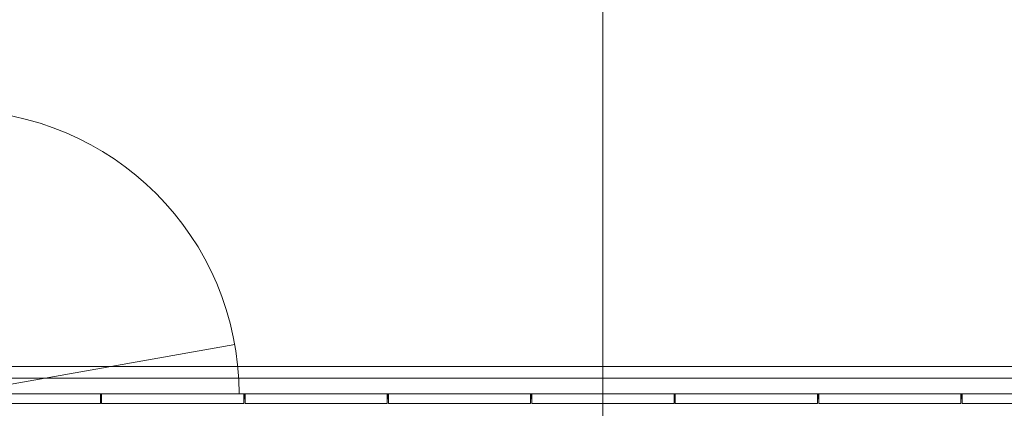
# Model space of a CAD drawing. Header units: millimetres. Extents: x 405189 to 603908, y 766722 to 946183.
# Tile 37 of 40: x 589383 to 593502, y 806903 to 808528. Entities that reach past the tile are written whole.
import ezdxf

# ---------------------------------------------------------------- set-up
doc = ezdxf.new("R2010")
doc.units = ezdxf.units.MM
for name, color, linetype, lineweight in [('A2312', 1, 'Continuous', 5), ('A281-1', 1, 'Continuous', 5), ('A822', 1, 'Continuous', 5)]:
    doc.layers.add(name, color=color, linetype=linetype, lineweight=lineweight)

# ---------------------------------------------------------------- blocks, each defined once
blk = doc.blocks.new('Railing - Railing-11071590-br003-h01-a-200-1-0001')
at = {"layer": 'A281-1'}
for p, q in [((782577.6, -588697.1), (774163.6, -588697.1)), ((774163.6, -588747.1), (782577.6, -588747.1))]:
    blk.add_line(p, q, dxfattribs=at)
blk = doc.blocks.new('A246-T04 - Trespileelement på hengsler 1 - A246-T04 - Trespileelement på hengsler 1-45100898-br003-h01-a-200-1-0001')
at = {"layer": 'A2312'}
for p, q in [((592.5, 0), (1759.3, 206.6)), ((592.5, 0), (-592.5, 0)), ((592.5, -40), (592.5, 0)), ((-592.5, 0), (-592.5, -40)), ((-592.5, -40), (592.5, -40))]:
    blk.add_line(p, q, dxfattribs=at)
blk.add_arc((592.5, 0), 1185, 0, 180, dxfattribs=at)
blk = doc.blocks.new('System Panel - A246-T01 - Trespiler-45100897-br003-h01-a-200-1-0001')
at = {"layer": 'A2312'}
for p, q in [((297.5, 0), (-297.5, 0)), ((-297.5, 0), (-297.5, -40)), ((297.5, -40), (297.5, 0)), ((-297.5, -40), (297.5, -40))]:
    blk.add_line(p, q, dxfattribs=at)
blk = doc.blocks.new('Rectangular Mullion - A246 - Fuge 5mm L09-41681129-br003-h01-a-200-1-0001')
at = {"layer": 'A2312'}
blk.add_hatch(color=256, dxfattribs=at).paths.add_polyline_path([(2.5, 20), (2.5, 0), (-2.5, 0), (-2.5, 20)])
for p, q in [((-2.5, 20), (2.5, 20)), ((-2.5, 0), (-2.5, 20)), ((2.5, 20), (2.5, 0)), ((2.5, 0), (-2.5, 0))]:
    blk.add_line(p, q, dxfattribs=at)

msp = doc.modelspace()

# ---------------------------------------------------------------- linework, layer by layer
at = {"layer": 'A822'}
msp.add_line((591822.8, 816676.9), (591822.8, 786023.1), dxfattribs=at)

# ---------------------------------------------------------------- block references
at = {"layer": 'A2312'}
for name, p in [('A246-T04 - Trespileelement på hengsler 1 - A246-T04 - Trespileelement på hengsler 1-45100898-br003-h01-a-200-1-0001', (588522.8, 806963)), ('System Panel - A246-T01 - Trespiler-45100897-br003-h01-a-200-1-0001', (589422.8, 806963)), ('System Panel - A246-T01 - Trespiler-45100897-br003-h01-a-200-1-0001', (590022.8, 806963)), ('System Panel - A246-T01 - Trespiler-45100897-br003-h01-a-200-1-0001', (590622.8, 806963)), ('System Panel - A246-T01 - Trespiler-45100897-br003-h01-a-200-1-0001', (591222.8, 806963)), ('System Panel - A246-T01 - Trespiler-45100897-br003-h01-a-200-1-0001', (591822.8, 806963)), ('System Panel - A246-T01 - Trespiler-45100897-br003-h01-a-200-1-0001', (592422.8, 806963)), ('System Panel - A246-T01 - Trespiler-45100897-br003-h01-a-200-1-0001', (593022.8, 806963)), ('System Panel - A246-T01 - Trespiler-45100897-br003-h01-a-200-1-0001', (593622.8, 806963))]:
    msp.add_blockref(name, p, dxfattribs=at)
at = {"layer": 'A2312', "extrusion": (0, 0, -1), "rotation": 179.9999999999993}
for p in [(-589722.8, 806963), (-590322.8, 806963), (-590922.8, 806963), (-591522.8, 806963), (-592122.8, 806963), (-592722.8, 806963), (-593322.8, 806963)]:
    msp.add_blockref('Rectangular Mullion - A246 - Fuge 5mm L09-41681129-br003-h01-a-200-1-0001', p, dxfattribs=at)
at = {"layer": 'A281-1'}
msp.add_blockref('Railing - Railing-11071590-br003-h01-a-200-1-0001', (-188054.8, 1395775.4), dxfattribs=at)

doc.saveas('drawing.dxf')
